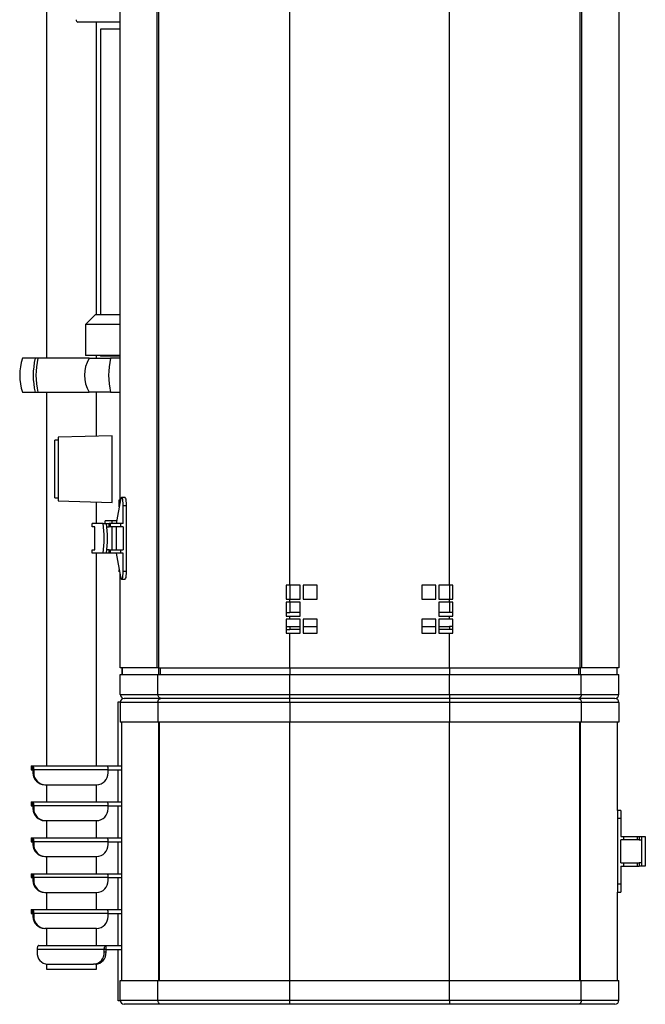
# Model space of a CAD drawing. Header units: millimetres. Extents: x 12 to 1823, y -1370 to 535.
# Tile 1 of 18: x 97 to 411, y -1370 to -877. Entities that reach past the tile are written whole.
import ezdxf

# ---------------------------------------------------------------- set-up
doc = ezdxf.new("R2010")
doc.units = ezdxf.units.MM

msp = doc.modelspace()

# ---------------------------------------------------------------- linework, layer by layer
at = {"color": 7, "linetype": 'Continuous', "lineweight": 25}
for p, q in [((166.29, -1201.71), (166.29, -636.71)), ((166.94, -636.71), (166.94, -1201.71)), ((232.64, -636.71), (232.64, -1160.21)), ((312.64, -636.71), (312.64, -1160.21)), ((378.33, -1201.71), (378.33, -636.71)), ((378.98, -636.71), (378.98, -1201.71)), ((397.62, -636.71), (397.62, -1201.71)), ((147.65, -1118.71), (147.65, -719.72)), ((110.84, -863.46), (110.84, -1046.46)), ((147.65, -877.86), (126.55, -877.86)), ((135.84, -1024.46), (135.84, -877.86)), ((137.87, -881.46), (137.87, -1024.46)), ((147.65, -881.46), (137.87, -881.46)), ((135.37, -1024.46), (130.37, -1029.46)), ((135.37, -1024.46), (147.65, -1024.46)), ((130.37, -1029.46), (130.37, -1044.96)), ((147.65, -1029.46), (130.37, -1029.46)), ((105.12, -1046.46), (98.77, -1046.46)), ((106.52, -1046.46), (105.12, -1046.46)), ((132.09, -1046.46), (106.52, -1046.46)), ((147.65, -1044.96), (130.37, -1044.96)), ((132.09, -1046.46), (142.92, -1046.46)), ((135.84, -1046.46), (135.84, -1044.96)), ((137.87, -1044.96), (137.87, -1045.46)), ((147.65, -1045.46), (137.87, -1045.46)), ((147.65, -1046.46), (142.92, -1046.46)), ((98.77, -1063.46), (105.12, -1063.46)), ((105.12, -1063.46), (106.52, -1063.46)), ((106.52, -1063.46), (132.09, -1063.46)), ((110.84, -1063.46), (110.84, -1250.86)), ((142.92, -1063.46), (132.09, -1063.46)), ((135.84, -1085.46), (135.84, -1063.46)), ((142.92, -1063.46), (147.65, -1063.46)), ((143.63, -1085.26), (116.63, -1085.96)), ((116.63, -1085.96), (116.63, -1101.96)), ((143.63, -1118.67), (143.63, -1085.26)), ((116.63, -1087.46), (114.93, -1087.46)), ((114.93, -1116.46), (114.93, -1087.46)), ((116.63, -1101.96), (116.63, -1117.96)), ((114.93, -1116.46), (116.63, -1116.46)), ((116.63, -1117.96), (143.63, -1118.67)), ((135.84, -1129.21), (135.84, -1118.47)), ((147.89, -1117.47), (145.68, -1129.21)), ((147.23, -1117.46), (147.65, -1117.46)), ((147.23, -1120.97), (147.23, -1117.46)), ((150.13, -1116.21), (148.46, -1116.21)), ((149.26, -1129.21), (149.26, -1120.21)), ((149.26, -1120.21), (150.93, -1120.21)), ((150.93, -1153.21), (150.93, -1120.21)), ((133.63, -1130.91), (133.63, -1129.21)), ((139.19, -1129.21), (133.63, -1129.21)), ((139.19, -1129.21), (140.86, -1129.21)), ((140.24, -1129.21), (140.24, -1127.96)), ((143.61, -1127.96), (140.24, -1127.96)), ((140.86, -1129.21), (142.13, -1129.21)), ((142.13, -1130.91), (142.13, -1129.21)), ((142.93, -1129.21), (142.13, -1129.21)), ((142.93, -1130.91), (142.93, -1129.21)), ((147.99, -1129.21), (142.93, -1129.21)), ((145.92, -1127.96), (143.61, -1127.96)), ((147.99, -1130.91), (147.99, -1129.21)), ((149.26, -1129.21), (147.99, -1129.21)), ((135.02, -1130.91), (133.63, -1130.91)), ((135.02, -1142.51), (135.02, -1130.91)), ((141.07, -1130.91), (142.13, -1130.91)), ((142.93, -1130.91), (142.13, -1130.91)), ((147.99, -1130.91), (142.93, -1130.91)), ((145.68, -1130.91), (145.68, -1142.51)), ((149.26, -1130.91), (147.99, -1130.91)), ((149.26, -1130.91), (149.26, -1142.51)), ((133.63, -1144.21), (133.63, -1142.51)), ((133.63, -1142.51), (135.02, -1142.51)), ((139.19, -1144.21), (133.63, -1144.21)), ((135.84, -1250.86), (135.84, -1144.21)), ((140.86, -1144.21), (139.19, -1144.21)), ((142.13, -1144.21), (140.86, -1144.21)), ((142.13, -1142.51), (141.07, -1142.51)), ((142.13, -1144.21), (142.13, -1142.51)), ((142.13, -1142.51), (142.93, -1142.51)), ((142.93, -1144.21), (142.13, -1144.21)), ((142.93, -1144.21), (142.93, -1142.51)), ((142.93, -1142.51), (147.99, -1142.51)), ((147.99, -1144.21), (142.93, -1144.21)), ((145.68, -1144.21), (147.89, -1155.96)), ((147.99, -1144.21), (147.99, -1142.51)), ((147.99, -1142.51), (149.26, -1142.51)), ((149.26, -1144.21), (147.99, -1144.21)), ((149.26, -1153.21), (149.26, -1144.21)), ((147.23, -1153.46), (147.23, -1152.46)), ((147.42, -1153.46), (147.23, -1153.46)), ((147.65, -1201.71), (147.65, -1154.72)), ((149.26, -1153.21), (150.93, -1153.21)), ((148.46, -1157.21), (150.13, -1157.21)), ((232.64, -1160.21), (230.87, -1160.21)), ((230.87, -1160.21), (230.87, -1167.21)), ((230.89, -1160.21), (230.89, -1167.21)), ((237.89, -1160.21), (232.64, -1160.21)), ((237.89, -1167.21), (237.89, -1160.21)), ((246.39, -1160.21), (239.39, -1160.21)), ((239.39, -1160.21), (239.39, -1167.21)), ((246.39, -1167.21), (246.39, -1160.21)), ((305.89, -1160.21), (298.89, -1160.21)), ((298.89, -1160.21), (298.89, -1167.21)), ((305.89, -1167.21), (305.89, -1160.21)), ((312.64, -1160.21), (307.39, -1160.21)), ((307.39, -1160.21), (307.39, -1167.21)), ((314.4, -1160.21), (312.64, -1160.21)), ((314.39, -1167.21), (314.39, -1160.21)), ((314.4, -1167.21), (314.4, -1160.21)), ((230.87, -1167.21), (232.64, -1167.21)), ((232.64, -1168.71), (230.87, -1168.71)), ((230.87, -1168.71), (230.87, -1175.71)), ((230.89, -1168.71), (230.89, -1175.71)), ((232.64, -1167.21), (232.64, -1168.71)), ((232.64, -1167.21), (237.89, -1167.21)), ((237.89, -1168.71), (232.64, -1168.71)), ((237.89, -1175.71), (237.89, -1168.71)), ((239.39, -1167.21), (246.39, -1167.21)), ((298.89, -1167.21), (305.89, -1167.21)), ((307.39, -1167.21), (312.64, -1167.21)), ((312.64, -1168.71), (307.39, -1168.71)), ((307.39, -1168.71), (307.39, -1175.71)), ((312.64, -1167.21), (312.64, -1168.71)), ((312.64, -1167.21), (314.4, -1167.21)), ((314.4, -1168.71), (312.64, -1168.71)), ((314.39, -1175.71), (314.39, -1168.71)), ((314.4, -1175.71), (314.4, -1168.71)), ((230.98, -1173.96), (232.73, -1173.96)), ((237.89, -1173.96), (232.73, -1173.96)), ((312.73, -1173.96), (307.48, -1173.96)), ((307.48, -1173.96), (307.48, -1175.71)), ((314.48, -1173.96), (312.73, -1173.96)), ((230.87, -1175.71), (232.64, -1175.71)), ((232.64, -1177.21), (230.87, -1177.21)), ((230.87, -1177.21), (230.87, -1184.21)), ((230.89, -1177.21), (230.89, -1184.21)), ((232.64, -1175.71), (232.64, -1177.21)), ((232.64, -1175.71), (237.89, -1175.71)), ((237.89, -1177.21), (232.64, -1177.21)), ((237.89, -1184.21), (237.89, -1177.21)), ((246.39, -1177.21), (239.39, -1177.21)), ((239.39, -1177.21), (239.39, -1184.21)), ((239.48, -1177.21), (239.48, -1180.96)), ((246.39, -1184.21), (246.39, -1177.21)), ((305.89, -1177.21), (298.89, -1177.21)), ((298.89, -1177.21), (298.89, -1184.21)), ((298.98, -1177.21), (298.98, -1180.96)), ((305.89, -1184.21), (305.89, -1177.21)), ((307.39, -1175.71), (312.64, -1175.71)), ((312.64, -1177.21), (307.39, -1177.21)), ((307.39, -1177.21), (307.39, -1184.21)), ((307.48, -1177.21), (307.48, -1180.96)), ((312.64, -1175.71), (312.64, -1177.21)), ((312.64, -1175.71), (314.4, -1175.71)), ((314.4, -1177.21), (312.64, -1177.21)), ((314.39, -1184.21), (314.39, -1177.21)), ((314.4, -1184.21), (314.4, -1177.21)), ((230.87, -1184.21), (232.64, -1184.21)), ((230.98, -1180.96), (232.73, -1180.96)), ((230.98, -1182.46), (232.73, -1182.46)), ((232.64, -1184.21), (232.64, -1201.71)), ((232.64, -1184.21), (237.89, -1184.21)), ((232.73, -1180.96), (232.73, -1182.46)), ((232.73, -1180.96), (237.89, -1180.96)), ((237.89, -1182.46), (232.73, -1182.46)), ((239.39, -1184.21), (246.39, -1184.21)), ((239.48, -1180.96), (246.39, -1180.96)), ((298.89, -1184.21), (305.89, -1184.21)), ((298.98, -1180.96), (305.89, -1180.96)), ((307.39, -1184.21), (312.64, -1184.21)), ((307.48, -1180.96), (312.73, -1180.96)), ((312.73, -1182.46), (307.48, -1182.46)), ((307.48, -1182.46), (307.48, -1184.21)), ((312.64, -1184.21), (312.64, -1201.71)), ((312.64, -1184.21), (314.4, -1184.21)), ((312.73, -1180.96), (312.73, -1182.46)), ((314.48, -1180.96), (312.73, -1180.96)), ((314.48, -1182.46), (312.73, -1182.46)), ((166.29, -1201.71), (147.65, -1201.71)), ((148.73, -1201.71), (148.73, -1204.96)), ((148.73, -1204.96), (148.73, -1201.71)), ((166.94, -1201.71), (166.29, -1201.71)), ((166.94, -1201.71), (232.64, -1201.71)), ((232.64, -1201.71), (312.64, -1201.71)), ((312.64, -1201.71), (378.33, -1201.71)), ((378.98, -1201.71), (378.33, -1201.71)), ((397.62, -1201.71), (378.98, -1201.71)), ((396.73, -1201.71), (396.73, -1204.96)), ((396.73, -1201.71), (396.73, -1204.96)), ((147.73, -1214.96), (147.73, -1204.96)), ((147.73, -1204.96), (166.63, -1204.96)), ((166.63, -1214.96), (166.63, -1204.96)), ((166.63, -1204.96), (232.73, -1204.96)), ((232.73, -1214.96), (232.73, -1204.96)), ((232.73, -1204.96), (312.73, -1204.96)), ((312.73, -1214.96), (312.73, -1204.96)), ((312.73, -1204.96), (378.83, -1204.96)), ((378.83, -1214.96), (378.83, -1204.96)), ((378.83, -1204.96), (397.73, -1204.96)), ((397.73, -1214.96), (397.73, -1204.96)), ((146.73, -1250.86), (146.73, -1218.66)), ((146.73, -1218.66), (147.75, -1218.66)), ((147.73, -1214.96), (166.63, -1214.96)), ((166.63, -1218.96), (147.73, -1218.96)), ((147.73, -1218.96), (147.73, -1228.96)), ((168.09, -1216.96), (149.73, -1216.96)), ((166.63, -1214.96), (232.73, -1214.96)), ((232.73, -1218.96), (166.63, -1218.96)), ((166.63, -1218.96), (166.63, -1228.96)), ((232.73, -1216.96), (168.09, -1216.96)), ((232.73, -1216.96), (232.73, -1214.96)), ((232.73, -1214.96), (312.73, -1214.96)), ((312.73, -1216.96), (232.73, -1216.96)), ((232.73, -1218.96), (232.73, -1216.96)), ((232.73, -1218.96), (232.73, -1228.96)), ((312.73, -1218.96), (232.73, -1218.96)), ((312.73, -1214.96), (378.83, -1214.96)), ((312.73, -1214.96), (312.73, -1216.96)), ((377.37, -1216.96), (312.73, -1216.96)), ((312.73, -1216.96), (312.73, -1218.96)), ((378.83, -1218.96), (312.73, -1218.96)), ((312.73, -1218.96), (312.73, -1228.96)), ((395.73, -1216.96), (377.37, -1216.96)), ((378.83, -1214.96), (397.73, -1214.96)), ((378.83, -1218.96), (378.83, -1228.96)), ((397.73, -1218.96), (378.83, -1218.96)), ((397.73, -1218.96), (397.73, -1228.96)), ((166.63, -1228.96), (147.73, -1228.96)), ((148.53, -1358.36), (148.53, -1228.96)), ((232.73, -1228.96), (166.63, -1228.96)), ((312.73, -1228.96), (232.73, -1228.96)), ((378.83, -1228.96), (312.73, -1228.96)), ((397.73, -1228.96), (378.83, -1228.96)), ((396.93, -1273.16), (396.93, -1228.96)), ((103.13, -1250.86), (103.13, -1252.86)), ((103.13, -1250.86), (103.24, -1250.86)), ((103.13, -1252.86), (103.24, -1252.86)), ((103.24, -1252.86), (103.24, -1250.86)), ((103.24, -1250.86), (104, -1250.86)), ((103.24, -1252.86), (104, -1252.86)), ((104, -1250.86), (141.31, -1250.86)), ((104, -1252.86), (104, -1250.86)), ((104, -1252.86), (104.38, -1252.86)), ((104, -1252.86), (104, -1254.26)), ((141.69, -1252.86), (104.38, -1252.86)), ((104.38, -1252.86), (104.38, -1254.26)), ((141.31, -1250.86), (148.53, -1250.86)), ((141.69, -1254.26), (141.69, -1252.86)), ((141.69, -1252.86), (148.53, -1252.86)), ((146.73, -1268.86), (146.73, -1252.86)), ((104, -1254.26), (104.38, -1254.26)), ((109.89, -1260.26), (110.27, -1260.26)), ((110.27, -1260.26), (135.8, -1260.26)), ((110.84, -1260.26), (110.84, -1268.86)), ((135.84, -1268.86), (135.84, -1260.26)), ((103.13, -1268.86), (103.13, -1270.86)), ((103.13, -1268.86), (103.24, -1268.86)), ((103.13, -1270.86), (103.24, -1270.86)), ((103.24, -1270.86), (103.24, -1268.86)), ((103.24, -1268.86), (104, -1268.86)), ((103.24, -1270.86), (104, -1270.86)), ((104, -1268.86), (141.31, -1268.86)), ((104, -1270.86), (104, -1268.86)), ((104, -1270.86), (104.38, -1270.86)), ((104, -1270.86), (104, -1272.26)), ((104, -1272.26), (104.38, -1272.26)), ((141.69, -1270.86), (104.38, -1270.86)), ((104.38, -1270.86), (104.38, -1272.26)), ((141.31, -1268.86), (148.53, -1268.86)), ((141.69, -1272.26), (141.69, -1270.86)), ((141.69, -1270.86), (148.53, -1270.86)), ((146.73, -1286.86), (146.73, -1270.86)), ((398.63, -1273.16), (396.93, -1273.16)), ((396.93, -1273.16), (396.93, -1277.16)), ((398.63, -1273.16), (398.63, -1277.16)), ((109.89, -1278.26), (110.27, -1278.26)), ((110.27, -1278.26), (135.8, -1278.26)), ((110.84, -1278.26), (110.84, -1286.86)), ((135.84, -1286.86), (135.84, -1278.26)), ((398.63, -1277.16), (396.93, -1277.16)), ((396.93, -1277.16), (396.93, -1310.16)), ((398.63, -1277.16), (398.63, -1286.16)), ((103.13, -1286.86), (103.13, -1288.86)), ((103.13, -1286.86), (103.24, -1286.86)), ((103.24, -1288.86), (103.24, -1286.86)), ((103.24, -1286.86), (104, -1286.86)), ((104, -1286.86), (141.31, -1286.86)), ((104, -1288.86), (104, -1286.86)), ((141.31, -1286.86), (148.53, -1286.86)), ((398.63, -1286.16), (399.93, -1286.16)), ((398.63, -1299.46), (398.63, -1287.86)), ((399.93, -1287.86), (398.63, -1287.86)), ((399.93, -1286.16), (399.93, -1287.86)), ((399.93, -1286.16), (406.93, -1286.16)), ((406.93, -1287.86), (399.93, -1287.86)), ((406.93, -1286.16), (406.93, -1287.86)), ((406.93, -1286.16), (407.93, -1286.16)), ((407.93, -1287.86), (406.93, -1287.86)), ((407.93, -1286.16), (407.93, -1287.86)), ((407.93, -1286.16), (409.23, -1286.16)), ((407.93, -1287.86), (409.23, -1287.86)), ((409.23, -1286.16), (410.93, -1286.16)), ((409.23, -1301.16), (409.23, -1286.16)), ((410.93, -1286.16), (410.93, -1301.16)), ((103.13, -1288.86), (103.24, -1288.86)), ((103.24, -1288.86), (104, -1288.86)), ((104, -1288.86), (104.38, -1288.86)), ((104, -1288.86), (104, -1290.26)), ((104, -1290.26), (104.38, -1290.26)), ((141.69, -1288.86), (104.38, -1288.86)), ((104.38, -1288.86), (104.38, -1290.26)), ((141.69, -1290.26), (141.69, -1288.86)), ((141.69, -1288.86), (148.53, -1288.86)), ((146.73, -1304.86), (146.73, -1288.86)), ((109.89, -1296.26), (110.27, -1296.26)), ((110.27, -1296.26), (135.8, -1296.26)), ((110.84, -1296.26), (110.84, -1304.86)), ((135.84, -1304.86), (135.84, -1296.26)), ((398.63, -1299.46), (399.93, -1299.46)), ((398.63, -1301.16), (398.63, -1310.16)), ((398.63, -1301.16), (399.93, -1301.16)), ((399.93, -1299.46), (399.93, -1301.16)), ((399.93, -1299.46), (406.93, -1299.46)), ((399.93, -1301.16), (406.93, -1301.16)), ((406.93, -1299.46), (407.93, -1299.46)), ((406.93, -1299.46), (406.93, -1301.16)), ((406.93, -1301.16), (407.93, -1301.16)), ((407.93, -1299.46), (407.93, -1301.16)), ((409.23, -1299.46), (407.93, -1299.46)), ((409.23, -1301.16), (407.93, -1301.16)), ((410.93, -1301.16), (409.23, -1301.16)), ((103.13, -1304.86), (103.13, -1306.86)), ((103.13, -1304.86), (103.24, -1304.86)), ((103.13, -1306.86), (103.24, -1306.86)), ((103.24, -1306.86), (103.24, -1304.86)), ((103.24, -1304.86), (104, -1304.86)), ((103.24, -1306.86), (104, -1306.86)), ((104, -1306.86), (104, -1304.86)), ((104, -1304.86), (141.31, -1304.86)), ((104, -1306.86), (104.38, -1306.86)), ((104, -1306.86), (104, -1308.26)), ((104, -1308.26), (104.38, -1308.26)), ((141.69, -1306.86), (104.38, -1306.86)), ((104.38, -1306.86), (104.38, -1308.26)), ((141.31, -1304.86), (148.53, -1304.86)), ((141.69, -1308.26), (141.69, -1306.86)), ((141.69, -1306.86), (148.53, -1306.86)), ((146.73, -1322.86), (146.73, -1306.86)), ((398.63, -1310.16), (396.93, -1310.16)), ((396.93, -1310.16), (396.93, -1314.16)), ((398.63, -1310.16), (398.63, -1314.16)), ((109.89, -1314.26), (110.27, -1314.26)), ((110.27, -1314.26), (135.8, -1314.26)), ((110.84, -1314.26), (110.84, -1322.86)), ((135.84, -1322.86), (135.84, -1314.26)), ((396.93, -1314.16), (398.63, -1314.16)), ((396.93, -1358.36), (396.93, -1314.16)), ((103.13, -1322.86), (103.13, -1324.86)), ((103.13, -1322.86), (103.24, -1322.86)), ((103.24, -1324.86), (103.24, -1322.86)), ((103.24, -1322.86), (104, -1322.86)), ((104, -1322.86), (141.31, -1322.86)), ((104, -1324.86), (104, -1322.86)), ((141.31, -1322.86), (148.53, -1322.86)), ((103.13, -1324.86), (103.24, -1324.86)), ((103.24, -1324.86), (104, -1324.86)), ((104, -1324.86), (104.38, -1324.86)), ((104, -1324.86), (104, -1326.26)), ((104, -1326.26), (104.38, -1326.26)), ((141.69, -1324.86), (104.38, -1324.86)), ((104.38, -1324.86), (104.38, -1326.26)), ((141.69, -1326.26), (141.69, -1324.86)), ((141.69, -1324.86), (148.53, -1324.86)), ((146.73, -1340.86), (146.73, -1324.86)), ((109.89, -1332.26), (110.27, -1332.26)), ((110.27, -1332.26), (135.8, -1332.26)), ((110.84, -1332.26), (110.84, -1340.86)), ((135.84, -1340.86), (135.84, -1332.26)), ((139.7, -1342.86), (106.04, -1342.86)), ((106.04, -1342.86), (106.04, -1344.26)), ((106.97, -1340.86), (140.63, -1340.86)), ((140.63, -1342.86), (139.7, -1342.86)), ((139.7, -1344.26), (139.7, -1342.86)), ((140.63, -1342.86), (140.63, -1340.86)), ((140.63, -1340.86), (148.53, -1340.86)), ((140.63, -1342.86), (148.53, -1342.86)), ((140.63, -1344.26), (140.63, -1342.86)), ((146.73, -1368.66), (146.73, -1342.86)), ((140.63, -1344.26), (139.7, -1344.26)), ((110.84, -1350.24), (110.84, -1352.76)), ((111.36, -1350.26), (134.39, -1350.26)), ((135.32, -1350.26), (134.39, -1350.26)), ((135.84, -1352.76), (135.84, -1350.23)), ((110.84, -1352.76), (135.84, -1352.76)), ((147.73, -1368.36), (147.73, -1358.36)), ((147.73, -1358.36), (166.63, -1358.36)), ((166.63, -1368.36), (166.63, -1358.36)), ((166.63, -1358.36), (232.73, -1358.36)), ((232.73, -1368.36), (232.73, -1358.36)), ((232.73, -1358.36), (312.73, -1358.36)), ((312.73, -1368.36), (312.73, -1358.36)), ((312.73, -1358.36), (378.83, -1358.36)), ((378.83, -1368.36), (378.83, -1358.36)), ((378.83, -1358.36), (397.73, -1358.36)), ((397.73, -1368.36), (397.73, -1358.36)), ((147.75, -1368.66), (146.73, -1368.66)), ((147.73, -1368.36), (166.63, -1368.36)), ((168.09, -1370.36), (149.73, -1370.36)), ((166.63, -1368.36), (232.73, -1368.36)), ((232.73, -1370.36), (168.09, -1370.36)), ((232.73, -1370.36), (232.73, -1368.36)), ((232.73, -1368.36), (312.73, -1368.36)), ((312.73, -1370.36), (232.73, -1370.36)), ((312.73, -1368.36), (378.83, -1368.36)), ((312.73, -1368.36), (312.73, -1370.36)), ((377.37, -1370.36), (312.73, -1370.36)), ((395.73, -1370.36), (377.37, -1370.36)), ((378.83, -1368.36), (397.73, -1368.36))]:
    msp.add_line(p, q, dxfattribs=at)
at = {"color": 9, "linetype": 'Continuous', "lineweight": 25}
for p, q in [((143.61, -1129.21), (143.61, -1127.96)), ((143.61, -1142.51), (143.61, -1130.91)), ((232.73, -1160.21), (232.73, -1167.21)), ((312.73, -1160.21), (312.73, -1167.21)), ((232.73, -1168.71), (232.73, -1173.96)), ((312.73, -1168.71), (312.73, -1173.96)), ((167.11, -1204.96), (167.11, -1201.71)), ((167.77, -1201.71), (167.77, -1204.96)), ((232.73, -1201.71), (232.73, -1204.96)), ((312.73, -1201.71), (312.73, -1204.96)), ((377.69, -1204.96), (377.69, -1201.71)), ((378.35, -1201.71), (378.35, -1204.96)), ((167.09, -1358.36), (167.09, -1228.96)), ((167.42, -1358.36), (167.42, -1228.96)), ((232.73, -1358.36), (232.73, -1228.96)), ((312.73, -1358.36), (312.73, -1228.96)), ((378.04, -1358.36), (378.04, -1228.96)), ((378.37, -1358.36), (378.37, -1228.96))]:
    msp.add_line(p, q, dxfattribs=at)
at = {"color": 7, "linetype": 'Continuous', "lineweight": 25, "flags": 128}
for points in [[(149.26, -1120.21), (149.22, -1119.04), (149.12, -1117.97), (148.96, -1117.09), (148.76, -1116.5), (148.53, -1116.23), (148.29, -1116.31), (148.07, -1116.73), (147.89, -1117.47)], [(150.93, -1120.21), (150.89, -1119.04), (150.79, -1117.97), (150.63, -1117.09), (150.42, -1116.5), (150.19, -1116.23), (150.13, -1116.21)], [(147.89, -1155.96), (148.07, -1156.69), (148.29, -1157.12), (148.53, -1157.2), (148.76, -1156.93), (148.96, -1156.33), (149.12, -1155.46), (149.22, -1154.39), (149.26, -1153.21)], [(150.13, -1157.21), (150.19, -1157.2), (150.42, -1156.93), (150.63, -1156.33), (150.79, -1155.46), (150.89, -1154.39), (150.93, -1153.21)], [(106.97, -1340.86), (106.79, -1340.9), (106.62, -1341.02), (106.46, -1341.2), (106.32, -1341.45), (106.2, -1341.75), (106.12, -1342.1), (106.06, -1342.47), (106.04, -1342.86)], [(139.7, -1342.86), (139.72, -1342.47), (139.77, -1342.1), (139.86, -1341.75), (139.97, -1341.45), (140.11, -1341.2), (140.28, -1341.02), (140.45, -1340.9), (140.63, -1340.86)]]:
    msp.add_lwpolyline(points, dxfattribs=at)
at = {"color": 7, "linetype": 'Continuous', "lineweight": 25}
for centre, radius, start, end in [((126.76, -876.81), 1.07, 172.1155, 258.924), ((123.34, -1054.96), 26, 160.9179, 199.0821), ((139.92, -1054.96), 35.83, 166.2755, 193.7245), ((141.32, -1054.96), 35.83, 166.2755, 193.7245), ((146.77, -1054.96), 16.96, 149.9288, 210.0712), ((177.75, -1054.96), 35.85, 166.2863, 193.7137), ((83.87, -1136.71), 55.82, 352.2789, 7.7211), ((85.54, -1136.71), 55.82, 352.2789, 7.7211), ((149.73, -1214.96), 2, 180, 270), ((149.73, -1218.96), 2, 90, 180), ((395.73, -1214.96), 2, 270, 0), ((395.73, -1218.96), 2, 0, 90), ((101.46, -1252.38), 2.96, 350.6206, 30.8831), ((138.77, -1252.38), 2.96, 350.6202, 30.8835), ((109.94, -1254.32), 5.95, 179.4792, 269.4688), ((110.32, -1254.32), 5.95, 179.4795, 269.4687), ((135.74, -1254.32), 5.95, 270.5312, 0.5208), ((101.46, -1270.38), 2.96, 350.6211, 30.8832), ((109.94, -1272.32), 5.95, 179.4792, 269.4688), ((110.32, -1272.32), 5.95, 179.4795, 269.4687), ((135.74, -1272.32), 5.95, 270.5312, 0.5208), ((138.77, -1270.38), 2.96, 350.6207, 30.8836), ((101.46, -1288.38), 2.96, 350.6211, 30.8832), ((138.77, -1288.38), 2.96, 350.6207, 30.8836), ((109.94, -1290.32), 5.95, 179.4787, 269.4688), ((110.32, -1290.32), 5.95, 179.4789, 269.4687), ((135.74, -1290.32), 5.95, 270.5312, 0.5214), ((101.46, -1306.38), 2.96, 350.6205, 30.8839), ((109.94, -1308.32), 5.95, 179.4789, 269.4685), ((110.32, -1308.32), 5.95, 179.4791, 269.4684), ((135.74, -1308.32), 5.95, 270.5314, 0.5211), ((138.77, -1306.38), 2.96, 350.6201, 30.8843), ((101.46, -1324.38), 2.96, 350.6197, 30.8847), ((138.77, -1324.38), 2.96, 350.6193, 30.8851), ((109.94, -1326.32), 5.95, 179.4783, 269.4697), ((110.32, -1326.32), 5.95, 179.4786, 269.4696), ((135.74, -1326.32), 5.95, 270.5303, 0.5217), ((111.72, -1344.59), 5.69, 176.742, 266.3221), ((134.02, -1344.59), 5.69, 273.6778, 3.2581), ((134.95, -1344.59), 5.69, 273.6781, 3.2579), ((149.73, -1368.36), 2, 180, 270), ((395.73, -1368.36), 2, 270, 0)]:
    msp.add_arc(centre, radius, start, end, dxfattribs=at)
for points, knots in [([(168.09, -1216.96), (168.06, -1216.96), (167.99, -1216.96), (167.9, -1216.95), (167.77, -1216.92), (167.59, -1216.85), (167.38, -1216.72), (167.18, -1216.54), (166.95, -1216.24), (166.77, -1215.85), (166.67, -1215.43), (166.64, -1215.16), (166.63, -1215.01), (166.63, -1214.96)], [0, 0, 0, 0, 0.040843, 0.081671, 0.12248, 0.222206, 0.321655, 0.428964, 0.535805, 0.747571, 0.854046, 0.960306, 1, 1, 1, 1]), ([(166.63, -1218.96), (166.63, -1218.92), (166.64, -1218.83), (166.65, -1218.69), (166.66, -1218.56), (166.69, -1218.43), (166.73, -1218.24), (166.81, -1217.99), (166.94, -1217.71), (167.11, -1217.47), (167.36, -1217.21), (167.69, -1217.01), (167.97, -1216.96), (168.08, -1216.96), (168.09, -1216.96)], [0, 0, 0, 0, 0.0426273, 0.0852611, 0.1279172, 0.170607, 0.2133356, 0.3185051, 0.4240722, 0.5286712, 0.6337283, 0.8446531, 0.9942092, 1, 1, 1, 1]), ([(378.83, -1214.96), (378.83, -1215.01), (378.82, -1215.1), (378.81, -1215.23), (378.8, -1215.37), (378.77, -1215.5), (378.73, -1215.69), (378.65, -1215.94), (378.52, -1216.21), (378.35, -1216.46), (378.1, -1216.72), (377.77, -1216.92), (377.49, -1216.96), (377.38, -1216.96), (377.37, -1216.96)], [0, 0, 0, 0, 0.042627, 0.085261, 0.127917, 0.170607, 0.213336, 0.318505, 0.424072, 0.528671, 0.633728, 0.844653, 0.994209, 1, 1, 1, 1]), ([(377.37, -1216.96), (377.4, -1216.96), (377.46, -1216.97), (377.56, -1216.98), (377.69, -1217.01), (377.87, -1217.07), (378.08, -1217.2), (378.28, -1217.38), (378.51, -1217.69), (378.69, -1218.07), (378.79, -1218.5), (378.82, -1218.77), (378.83, -1218.92), (378.83, -1218.96)], [0, 0, 0, 0, 0.040843, 0.081671, 0.12248, 0.222206, 0.321655, 0.428964, 0.535805, 0.747571, 0.854046, 0.960306, 1, 1, 1, 1]), ([(168.09, -1370.36), (168.06, -1370.36), (167.99, -1370.36), (167.9, -1370.35), (167.77, -1370.32), (167.59, -1370.25), (167.38, -1370.12), (167.18, -1369.94), (166.95, -1369.64), (166.77, -1369.25), (166.67, -1368.83), (166.64, -1368.56), (166.63, -1368.41), (166.63, -1368.36)], [0, 0, 0, 0, 0.0408428, 0.0816708, 0.1224802, 0.2222056, 0.3216552, 0.4289636, 0.5358055, 0.7475713, 0.8540461, 0.9603056, 1, 1, 1, 1]), ([(378.83, -1368.36), (378.83, -1368.41), (378.82, -1368.5), (378.81, -1368.63), (378.8, -1368.77), (378.77, -1368.9), (378.73, -1369.09), (378.65, -1369.34), (378.52, -1369.61), (378.35, -1369.86), (378.1, -1370.12), (377.77, -1370.32), (377.49, -1370.36), (377.38, -1370.36), (377.37, -1370.36)], [0, 0, 0, 0, 0.042627, 0.085261, 0.127917, 0.170607, 0.213336, 0.318505, 0.424072, 0.528671, 0.633728, 0.844653, 0.994209, 1, 1, 1, 1])]:
    msp.add_open_spline(points, degree=3, knots=knots, dxfattribs=at)

doc.saveas('drawing.dxf')
